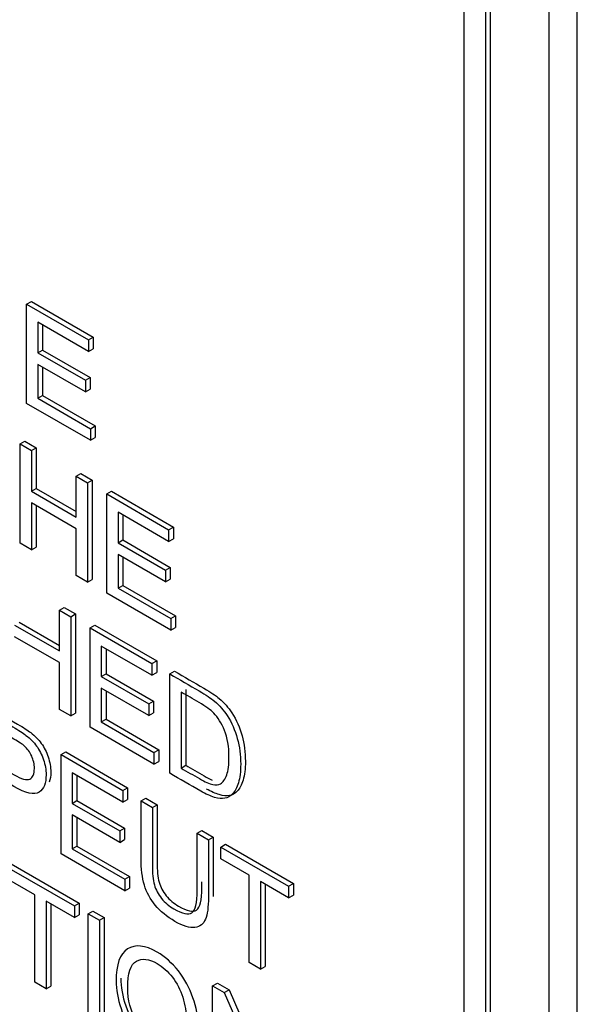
# Model space of a CAD drawing. Header units: inches. Extents: x 1 to 359, y -2 to 239.
# Tile 48 of 64: x 338.032 to 338.452, y 182.783 to 183.523. Entities that reach past the tile are written whole.
import ezdxf

# ---------------------------------------------------------------- set-up
doc = ezdxf.new("R2010")
doc.units = ezdxf.units.IN
doc.header["$MEASUREMENT"] = 0
doc.layers.add('Default', color=7, linetype='Continuous')
doc.layers.add('LAB20180', color=7, linetype='Continuous')

# ---------------------------------------------------------------- blocks, each defined once
blk = doc.blocks.new('SE1')
at = {"layer": 'LAB20180', "color": 7, "linetype": 'Continuous'}
for p, q in [((338.45179, 182.20164), (338.45179, 185.2635)), ((338.43058, 182.18939), (338.43058, 185.25125)), ((338.36659, 182.37573), (338.36659, 185.13064)), ((338.38285, 182.36634), (338.38285, 185.12125)), ((338.38638, 182.36838), (338.38638, 185.12329)), ((338.03718, 183.30934), (338.04072, 183.31138)), ((338.03718, 183.23469), (338.03718, 183.30934)), ((338.03718, 183.30934), (338.08379, 183.28243)), ((338.04072, 183.31138), (338.08733, 183.28447)), ((338.08379, 183.27368), (338.04571, 183.29567)), ((338.04571, 183.29567), (338.04571, 183.27271)), ((338.04924, 183.29363), (338.04924, 183.27475)), ((338.08379, 183.28243), (338.08733, 183.28447)), ((338.08733, 183.28447), (338.08733, 183.27572)), ((338.08379, 183.28243), (338.08379, 183.27368)), ((338.04571, 183.27271), (338.04924, 183.27475)), ((338.04571, 183.27271), (338.08138, 183.25211)), ((338.04924, 183.27475), (338.08492, 183.25415)), ((338.08379, 183.27368), (338.08733, 183.27572)), ((338.08138, 183.24332), (338.04571, 183.26391)), ((338.04571, 183.26391), (338.04571, 183.23852)), ((338.04924, 183.26187), (338.04924, 183.24056)), ((338.08138, 183.25211), (338.08492, 183.25415)), ((338.08492, 183.25415), (338.08492, 183.24536)), ((338.08138, 183.25211), (338.08138, 183.24332)), ((338.04571, 183.23852), (338.04924, 183.24056)), ((338.04924, 183.24056), (338.08884, 183.2177)), ((338.08138, 183.24332), (338.08492, 183.24536)), ((338.0853, 183.20691), (338.03718, 183.23469)), ((338.04571, 183.23852), (338.0853, 183.21566)), ((338.0853, 183.21566), (338.08884, 183.2177)), ((338.08884, 183.2177), (338.08884, 183.20895)), ((338.0853, 183.21566), (338.0853, 183.20691)), ((338.03221, 183.20425), (338.03575, 183.20629)), ((338.03221, 183.12955), (338.03221, 183.20425)), ((338.03221, 183.20425), (338.04074, 183.19933)), ((338.03575, 183.20629), (338.04427, 183.20137)), ((338.0853, 183.20691), (338.08884, 183.20895)), ((338.04074, 183.19933), (338.04427, 183.20137)), ((338.04074, 183.19933), (338.04074, 183.16866)), ((338.04427, 183.20137), (338.04427, 183.1707)), ((338.07443, 183.17987), (338.07797, 183.18191)), ((338.07443, 183.14921), (338.07443, 183.17987)), ((338.07443, 183.17987), (338.08291, 183.17497)), ((338.07797, 183.18191), (338.08645, 183.17702)), ((338.08291, 183.17497), (338.08645, 183.17702)), ((338.08291, 183.17497), (338.08291, 183.10028)), ((338.08645, 183.17702), (338.08645, 183.10232)), ((338.04074, 183.16866), (338.04427, 183.1707)), ((338.04074, 183.16866), (338.07443, 183.14921)), ((338.04427, 183.1707), (338.07443, 183.15329)), ((338.0975, 183.16655), (338.10104, 183.16859)), ((338.0975, 183.09186), (338.0975, 183.16655)), ((338.0975, 183.16655), (338.14411, 183.13964)), ((338.10104, 183.16859), (338.14765, 183.14168)), ((338.07443, 183.14041), (338.04074, 183.15987)), ((338.04074, 183.15987), (338.04074, 183.12463)), ((338.04427, 183.15783), (338.04427, 183.12667)), ((338.14411, 183.13089), (338.10602, 183.15288)), ((338.10602, 183.15288), (338.10602, 183.12993)), ((338.10956, 183.15084), (338.10956, 183.13197)), ((338.07443, 183.10518), (338.07443, 183.14041)), ((338.14411, 183.13964), (338.14765, 183.14168)), ((338.14411, 183.13964), (338.14411, 183.13089)), ((338.14765, 183.14168), (338.14765, 183.13294)), ((338.04074, 183.12463), (338.03221, 183.12955)), ((338.10602, 183.12993), (338.10956, 183.13197)), ((338.10602, 183.12993), (338.1417, 183.10933)), ((338.10956, 183.13197), (338.14524, 183.11137)), ((338.14411, 183.13089), (338.14765, 183.13294)), ((338.04074, 183.12463), (338.04427, 183.12667)), ((338.1417, 183.10053), (338.10602, 183.12113)), ((338.10602, 183.12113), (338.10602, 183.09573)), ((338.10956, 183.11909), (338.10956, 183.09778)), ((338.1417, 183.10933), (338.14524, 183.11137)), ((338.1417, 183.10933), (338.1417, 183.10053)), ((338.14524, 183.11137), (338.14524, 183.10257)), ((338.08291, 183.10028), (338.07443, 183.10518)), ((338.08291, 183.10028), (338.08645, 183.10232)), ((338.1417, 183.10053), (338.14524, 183.10257)), ((338.14562, 183.06408), (338.0975, 183.09186)), ((338.10602, 183.09573), (338.10956, 183.09778)), ((338.10602, 183.09573), (338.14562, 183.07288)), ((338.10956, 183.09778), (338.14915, 183.07492)), ((338.06187, 183.07916), (338.0654, 183.08121)), ((338.06187, 183.0485), (338.06187, 183.07916)), ((338.06187, 183.07916), (338.07035, 183.07427)), ((338.0654, 183.08121), (338.07388, 183.07631)), ((338.07035, 183.07427), (338.07388, 183.07631)), ((338.07388, 183.07631), (338.07388, 183.00162)), ((338.03166, 183.07002), (338.06187, 183.05258)), ((338.07035, 183.07427), (338.07035, 182.99958)), ((338.14562, 183.07288), (338.14915, 183.07492)), ((338.14562, 183.07288), (338.14562, 183.06408)), ((338.14915, 183.07492), (338.14915, 183.06612)), ((338.02813, 183.06798), (338.06187, 183.0485)), ((338.08493, 183.06585), (338.08847, 183.06789)), ((338.08493, 182.99115), (338.08493, 183.06585)), ((338.08493, 183.06585), (338.13154, 183.03894)), ((338.08847, 183.06789), (338.13508, 183.04098)), ((338.14562, 183.06408), (338.14915, 183.06612)), ((338.06187, 183.03971), (338.02813, 183.05919)), ((338.13154, 183.03019), (338.09341, 183.0522)), ((338.09341, 183.0522), (338.09341, 183.0292)), ((338.09695, 183.05016), (338.09695, 183.03124)), ((338.06187, 183.00447), (338.06187, 183.03971)), ((338.13154, 183.03894), (338.13508, 183.04098)), ((338.13154, 183.03894), (338.13154, 183.03019)), ((338.13508, 183.04098), (338.13508, 183.03223)), ((338.13154, 183.03019), (338.13508, 183.03223)), ((338.14489, 183.03123), (338.14842, 183.03327)), ((338.09341, 183.0292), (338.09695, 183.03124)), ((338.09341, 183.0292), (338.12909, 183.0086)), ((338.09695, 183.03124), (338.13263, 183.01064)), ((338.14489, 182.95654), (338.14489, 183.03123)), ((338.12909, 182.99985), (338.09341, 183.02045)), ((338.09341, 183.02045), (338.09341, 182.99505)), ((338.09695, 183.01841), (338.09695, 182.9971)), ((338.15341, 183.01757), (338.15341, 182.96042)), ((338.15694, 183.01961), (338.15694, 182.96246)), ((338.12909, 183.0086), (338.13263, 183.01064)), ((338.13263, 183.01064), (338.13263, 183.00189)), ((338.07035, 182.99958), (338.06187, 183.00447)), ((338.12909, 183.0086), (338.12909, 182.99985)), ((338.12909, 182.99985), (338.13263, 183.00189)), ((338.07035, 182.99958), (338.07388, 183.00162)), ((338.09341, 182.99505), (338.09695, 182.9971)), ((338.09341, 182.99505), (338.13305, 182.97217)), ((338.09695, 182.9971), (338.13659, 182.97421)), ((338.13305, 182.96337), (338.08493, 182.99115)), ((338.06307, 182.97051), (338.06661, 182.97255)), ((338.06661, 182.97255), (338.11322, 182.94564)), ((338.13305, 182.97217), (338.13659, 182.97421)), ((338.13305, 182.97217), (338.13305, 182.96337)), ((338.13659, 182.97421), (338.13659, 182.96541)), ((338.06307, 182.89582), (338.06307, 182.97051)), ((338.06307, 182.97051), (338.10968, 182.9436)), ((338.13305, 182.96337), (338.13659, 182.96541)), ((338.15341, 182.96042), (338.15694, 182.96246)), ((338.10968, 182.9348), (338.07155, 182.95682)), ((338.07155, 182.95682), (338.07155, 182.93386)), ((338.07509, 182.95478), (338.07509, 182.9359)), ((338.10968, 182.9436), (338.11322, 182.94564)), ((338.10968, 182.9436), (338.10968, 182.9348)), ((338.11322, 182.94564), (338.11322, 182.93684)), ((338.07155, 182.93386), (338.07509, 182.9359)), ((338.07509, 182.9359), (338.11076, 182.9153)), ((338.10968, 182.9348), (338.11322, 182.93684)), ((338.12332, 182.93572), (338.12686, 182.93776)), ((338.12332, 182.93572), (338.13185, 182.9308)), ((338.12686, 182.93776), (338.13538, 182.93284)), ((338.07155, 182.93386), (338.10723, 182.91326)), ((338.13185, 182.9308), (338.13538, 182.93284)), ((338.10723, 182.90451), (338.07155, 182.92511)), ((338.07155, 182.92511), (338.07155, 182.89967)), ((338.07509, 182.92307), (338.07509, 182.90171)), ((338.10723, 182.91326), (338.11076, 182.9153)), ((338.10723, 182.91326), (338.10723, 182.90451)), ((338.11076, 182.9153), (338.11076, 182.90655)), ((338.16554, 182.91134), (338.16908, 182.91339)), ((338.16908, 182.91339), (338.17756, 182.90849)), ((338.10723, 182.90451), (338.11076, 182.90655)), ((338.16554, 182.91134), (338.17402, 182.90645)), ((338.17402, 182.90645), (338.17756, 182.90849)), ((338.07155, 182.89967), (338.07509, 182.90171)), ((338.07155, 182.89967), (338.11119, 182.87678)), ((338.07509, 182.90171), (338.11472, 182.87882)), ((338.18345, 182.90101), (338.18698, 182.90305)), ((338.18345, 182.89221), (338.18345, 182.90101)), ((338.18345, 182.90101), (338.23445, 182.87156)), ((338.18698, 182.90305), (338.23798, 182.8736)), ((338.11119, 182.86804), (338.06307, 182.89582)), ((338.20471, 182.87994), (338.18345, 182.89221)), ((338.02208, 182.88621), (338.07312, 182.85674)), ((338.02561, 182.88826), (338.07666, 182.85879)), ((338.04334, 182.86514), (338.02208, 182.87742)), ((338.11119, 182.87678), (338.11472, 182.87882)), ((338.11119, 182.87678), (338.11119, 182.86804)), ((338.11472, 182.87882), (338.11472, 182.87008)), ((338.20471, 182.81404), (338.20471, 182.87994)), ((338.11119, 182.86804), (338.11472, 182.87008)), ((338.23445, 182.86277), (338.21323, 182.87502)), ((338.21323, 182.87502), (338.21323, 182.80912)), ((338.21677, 182.87298), (338.21677, 182.81116)), ((338.23445, 182.87156), (338.23798, 182.8736)), ((338.23445, 182.87156), (338.23445, 182.86277)), ((338.23798, 182.8736), (338.23798, 182.86481)), ((338.04334, 182.79925), (338.04334, 182.86514)), ((338.23445, 182.86277), (338.23798, 182.86481)), ((338.07312, 182.84795), (338.05186, 182.86022)), ((338.05186, 182.86022), (338.05186, 182.79433)), ((338.0554, 182.85818), (338.0554, 182.79637)), ((338.07312, 182.85674), (338.07666, 182.85879)), ((338.07312, 182.85674), (338.07312, 182.84795)), ((338.07666, 182.85879), (338.07666, 182.84999)), ((338.07312, 182.84795), (338.07666, 182.84999)), ((338.08341, 182.85081), (338.08694, 182.85285)), ((338.08341, 182.77611), (338.08341, 182.85081)), ((338.08341, 182.85081), (338.09193, 182.84589)), ((338.08694, 182.85285), (338.09546, 182.84793)), ((338.09193, 182.84589), (338.09546, 182.84793)), ((338.09546, 182.84793), (338.09546, 182.77323)), ((338.09193, 182.84589), (338.09193, 182.77119)), ((338.21323, 182.80912), (338.20471, 182.81404)), ((338.21323, 182.80912), (338.21677, 182.81116)), ((338.05186, 182.79433), (338.04334, 182.79925)), ((338.05186, 182.79433), (338.0554, 182.79637)), ((338.17723, 182.79664), (338.18076, 182.79868)), ((338.17723, 182.72195), (338.17723, 182.79664)), ((338.17723, 182.79664), (338.18601, 182.79157)), ((338.18076, 182.79868), (338.18954, 182.79361)), ((338.18601, 182.79157), (338.18954, 182.79361)), ((338.18601, 182.79157), (338.22022, 182.71307)), ((338.18954, 182.79361), (338.22022, 182.72323))]:
    blk.add_line(p, q, dxfattribs=at)
for points, knots in [([(338.14842, 183.03327), (338.15584, 183.02899), (338.16326, 183.02471), (338.17067, 183.02043), (338.17571, 183.01752), (338.17958, 183.01494), (338.18221, 183.01268), (338.1859, 183.0095), (338.18905, 183.00594), (338.19167, 183.00189), (338.19509, 182.99661), (338.19766, 182.99083), (338.19934, 182.9847), (338.20103, 182.97851), (338.20187, 182.9721), (338.20187, 182.95977), (338.20131, 182.95508), (338.19899, 182.94767), (338.19753, 182.94489), (338.19572, 182.94305), (338.19393, 182.94123), (338.19198, 182.94009), (338.18987, 182.93967), (338.18773, 182.93924), (338.18513, 182.93952), (338.18212, 182.94042), (338.17931, 182.94125), (338.17615, 182.94264), (338.17257, 182.94464)], [0, 0, 0, 0, 0.1503604, 0.1503604, 0.1503604, 0.2287303, 0.2287303, 0.2287303, 0.3005102, 0.3005102, 0.3005102, 0.3924652, 0.3924652, 0.3924652, 0.4899274, 0.4899274, 0.5741992, 0.5741992, 0.658471, 0.658471, 0.658471, 0.714696, 0.714696, 0.714696, 0.7717054, 0.7717054, 0.7717054, 0.8373687, 0.8373687, 0.8373687, 0.8373687]), ([(338.14489, 183.03123), (338.1523, 183.02695), (338.15972, 183.02267), (338.16714, 183.01839), (338.17217, 183.01548), (338.17605, 183.0129), (338.17867, 183.01063), (338.18236, 183.00746), (338.18551, 183.0039), (338.18814, 182.99985), (338.19156, 182.99457), (338.19412, 182.98879), (338.1958, 182.98266), (338.19749, 182.97647), (338.19834, 182.97006), (338.19834, 182.95773), (338.19778, 182.95304), (338.19546, 182.94563), (338.19399, 182.94285), (338.19218, 182.94101), (338.19039, 182.93919), (338.18844, 182.93805), (338.18633, 182.93763), (338.18419, 182.9372), (338.1816, 182.93748), (338.17858, 182.93838), (338.17556, 182.93927), (338.17213, 182.94081), (338.16821, 182.94307), (338.16044, 182.94756), (338.15266, 182.95205), (338.14489, 182.95654)], [0, 0, 0, 0, 0.15036, 0.15036, 0.15036, 0.22873, 0.22873, 0.22873, 0.30051, 0.30051, 0.30051, 0.392465, 0.392465, 0.392465, 0.489927, 0.489927, 0.574199, 0.574199, 0.658471, 0.658471, 0.658471, 0.714696, 0.714696, 0.714696, 0.771705, 0.771705, 0.771705, 0.842381, 0.842381, 0.842381, 1, 1, 1, 1]), ([(338.15341, 182.96042), (338.15801, 182.95776), (338.16262, 182.9551), (338.16722, 182.95244), (338.17148, 182.94998), (338.17484, 182.94849), (338.17725, 182.94799), (338.1797, 182.94749), (338.18164, 182.94764), (338.18306, 182.94851), (338.18507, 182.94975), (338.18668, 182.95194), (338.18784, 182.95525), (338.18898, 182.9585), (338.18952, 182.96303), (338.18952, 182.97649), (338.18844, 182.98313), (338.1862, 182.98864), (338.18398, 182.99411), (338.18125, 182.99851), (338.17807, 183.00179), (338.1758, 183.00413), (338.17209, 183.00673), (338.16701, 183.00971), (338.16247, 183.01238), (338.15794, 183.01495), (338.15341, 183.01757)], [0, 0, 0, 0, 0.131505, 0.131505, 0.131505, 0.227953, 0.227953, 0.227953, 0.292471, 0.292471, 0.292471, 0.383731, 0.383731, 0.383731, 0.499097, 0.499097, 0.657978, 0.657978, 0.657978, 0.764008, 0.764008, 0.764008, 0.870543, 0.870543, 0.870543, 1, 1, 1, 1]), ([(338.00247, 183.00549), (338.01061, 183.0008), (338.01874, 182.9961), (338.02688, 182.9914), (338.03118, 182.98892), (338.03445, 182.98678), (338.03669, 182.98499), (338.03986, 182.98246), (338.04254, 182.97983), (338.04469, 182.97689), (338.04687, 182.97393), (338.04857, 182.97053), (338.04986, 182.96671), (338.05118, 182.9628), (338.05184, 182.95905), (338.05184, 182.94901), (338.05007, 182.94462), (338.04659, 182.94226), (338.04306, 182.93987), (338.03673, 182.94134), (338.02757, 182.94663), (338.02204, 182.94982), (338.01652, 182.95301), (338.011, 182.9562)], [0, 0, 0, 0, 0.216971, 0.216971, 0.216971, 0.304522, 0.304522, 0.304522, 0.381097, 0.381097, 0.381097, 0.453965, 0.453965, 0.453965, 0.533539, 0.533539, 0.671179, 0.671179, 0.671179, 0.852672, 0.852672, 0.852672, 1, 1, 1, 1]), ([(338.00601, 183.00753), (338.01414, 183.00284), (338.02228, 182.99814), (338.03041, 182.99345), (338.03472, 182.99096), (338.03799, 182.98882), (338.04023, 182.98703), (338.04339, 182.9845), (338.04608, 182.98187), (338.04823, 182.97893), (338.0504, 182.97598), (338.0521, 182.97257), (338.05339, 182.96875), (338.05471, 182.96485), (338.05537, 182.96109), (338.05537, 182.95444), (338.05499, 182.95189), (338.05422, 182.94977)], [0, 0, 0, 0, 0.2169707, 0.2169707, 0.2169707, 0.3045216, 0.3045216, 0.3045216, 0.3810968, 0.3810968, 0.3810968, 0.4539655, 0.4539655, 0.4539655, 0.5335387, 0.5335387, 0.5980366, 0.5980366, 0.5980366, 0.5980366]), ([(338.011, 182.96499), (338.01658, 182.96177), (338.02216, 182.95855), (338.02774, 182.95533), (338.03329, 182.95212), (338.03721, 182.95105), (338.04185, 182.95314), (338.04302, 182.9558), (338.04302, 182.9633), (338.04233, 182.96638), (338.04099, 182.96939), (338.03965, 182.97243), (338.03781, 182.97491), (338.03557, 182.97694), (338.03412, 182.97827), (338.03144, 182.97997), (338.02757, 182.98221), (338.02204, 182.9854), (338.01652, 182.98859), (338.011, 182.99178)], [0, 0, 0, 0, 0.215563, 0.215563, 0.215563, 0.355571, 0.355571, 0.495578, 0.495578, 0.59581, 0.59581, 0.59581, 0.683087, 0.683087, 0.683087, 0.786632, 0.786632, 0.786632, 1, 1, 1, 1]), ([(338.15694, 182.96246), (338.16155, 182.9598), (338.16615, 182.95714), (338.17076, 182.95448), (338.17301, 182.95318), (338.17501, 182.95215), (338.17675, 182.9514)], [0, 0, 0, 0, 0.1315052, 0.1315052, 0.1315052, 0.1825055, 0.1825055, 0.1825055, 0.1825055]), ([(338.17402, 182.90645), (338.17402, 182.89207), (338.17402, 182.87769), (338.17402, 182.86331), (338.17402, 182.85581), (338.17333, 182.85024), (338.17183, 182.84669), (338.17033, 182.84315), (338.16774, 182.84105), (338.16391, 182.84053), (338.16006, 182.84), (338.15504, 182.84147), (338.14282, 182.84853), (338.13787, 182.85258), (338.13404, 182.85723), (338.1302, 182.86189), (338.12746, 182.86689), (338.12582, 182.87241), (338.12418, 182.87795), (338.12332, 182.88468), (338.12332, 182.89258), (338.12332, 182.90696), (338.12332, 182.92134), (338.12332, 182.93572)], [0, 0, 0, 0, 0.229399, 0.229399, 0.229399, 0.32602, 0.32602, 0.32602, 0.402375, 0.402375, 0.402375, 0.498845, 0.498845, 0.592634, 0.592634, 0.592634, 0.669183, 0.669183, 0.669183, 0.770619, 0.770619, 0.770619, 1, 1, 1, 1]), ([(338.13185, 182.9308), (338.13185, 182.91644), (338.13185, 182.90208), (338.13185, 182.88771), (338.13185, 182.88125), (338.13236, 182.87619), (338.13443, 182.86883), (338.13624, 182.86545), (338.13877, 182.8623), (338.1413, 182.85916), (338.14441, 182.85656), (338.1544, 182.85079), (338.15887, 182.84985), (338.16154, 182.85159), (338.16423, 182.85334), (338.16554, 182.85892), (338.16554, 182.86826), (338.16554, 182.88262), (338.16554, 182.89698), (338.16554, 182.91134)], [0, 0, 0, 0, 0.272425, 0.272425, 0.272425, 0.3487, 0.3487, 0.424974, 0.424974, 0.424974, 0.489634, 0.489634, 0.601458, 0.601458, 0.601458, 0.727547, 0.727547, 0.727547, 1, 1, 1, 1]), ([(338.13538, 182.93284), (338.13538, 182.91848), (338.13538, 182.90412), (338.13538, 182.88976), (338.13538, 182.8833), (338.1359, 182.87823), (338.13796, 182.87087), (338.13977, 182.86749), (338.14231, 182.86434), (338.14483, 182.8612), (338.14795, 182.8586), (338.15793, 182.85283), (338.16241, 182.85189), (338.16508, 182.85363), (338.16777, 182.85538), (338.16908, 182.86096), (338.16908, 182.8703), (338.16908, 182.87179), (338.16908, 182.87327), (338.16908, 182.87476)], [0, 0, 0, 0, 0.2724253, 0.2724253, 0.2724253, 0.3486998, 0.3486998, 0.4249744, 0.4249744, 0.4249744, 0.4896343, 0.4896343, 0.601458, 0.601458, 0.601458, 0.7275465, 0.7275465, 0.7275465, 0.7557632, 0.7557632, 0.7557632, 0.7557632]), ([(338.17756, 182.90849), (338.17756, 182.89411), (338.17756, 182.87973), (338.17756, 182.86536), (338.17756, 182.86483), (338.17755, 182.86431), (338.17755, 182.86379)], [0, 0, 0, 0, 0.2293989, 0.2293989, 0.2293989, 0.2362238, 0.2362238, 0.2362238, 0.2362238]), ([(338.10454, 182.80024), (338.10454, 182.81261), (338.10742, 182.82064), (338.11315, 182.82434), (338.11889, 182.82806), (338.12632, 182.82723), (338.14134, 182.81855), (338.14672, 182.81381), (338.15627, 182.80173), (338.15988, 182.79502), (338.16242, 182.78769), (338.16495, 182.78039), (338.16617, 182.77301), (338.16617, 182.75795), (338.16483, 182.75196), (338.15958, 182.74307), (338.15584, 182.74071), (338.15102, 182.74046), (338.14615, 182.74021), (338.14095, 182.74165), (338.12928, 182.74838), (338.12386, 182.7532), (338.11431, 182.76548), (338.11069, 182.77219), (338.10824, 182.77952), (338.10581, 182.78677), (338.10454, 182.79368), (338.10454, 182.80024)], [0, 0, 0, 0, 0.133484, 0.133484, 0.133484, 0.256502, 0.256502, 0.33696, 0.33696, 0.417418, 0.417418, 0.417418, 0.501976, 0.501976, 0.588225, 0.588225, 0.674475, 0.674475, 0.674475, 0.751467, 0.751467, 0.834973, 0.834973, 0.91848, 0.91848, 0.91848, 1, 1, 1, 1]), ([(338.11332, 182.79497), (338.11332, 182.78598), (338.11543, 182.7777), (338.12378, 182.76255), (338.12898, 182.75696), (338.14172, 182.7496), (338.14702, 182.74918), (338.15115, 182.75201), (338.15526, 182.75483), (338.15735, 182.76101), (338.15735, 182.77666), (338.15648, 182.78247), (338.15472, 182.78802), (338.15295, 182.79358), (338.15033, 182.79855), (338.14693, 182.803), (338.1435, 182.80749), (338.1397, 182.8109), (338.13544, 182.81341), (338.12942, 182.81696), (338.12421, 182.81746), (338.11986, 182.8152), (338.11549, 182.81293), (338.11332, 182.80615), (338.11332, 182.79497)], [0, 0, 0, 0, 0.119188, 0.119188, 0.238375, 0.238375, 0.359185, 0.359185, 0.359185, 0.4976, 0.4976, 0.585095, 0.585095, 0.585095, 0.663975, 0.663975, 0.663975, 0.742633, 0.742633, 0.742633, 0.854562, 0.854562, 0.854562, 1, 1, 1, 1]), ([(338.10807, 182.80228), (338.10807, 182.79572), (338.10935, 182.78881), (338.11178, 182.78156), (338.11423, 182.77423), (338.11784, 182.76752), (338.12642, 182.7565), (338.13063, 182.75245), (338.13525, 182.74923)], [0, 0, 0, 0, 0.0815203, 0.0815203, 0.0815203, 0.1650268, 0.1650268, 0.2314849, 0.2314849, 0.2314849, 0.2314849])]:
    blk.add_open_spline(points, degree=3, knots=knots, dxfattribs=at)

msp = doc.modelspace()

# ---------------------------------------------------------------- block references
at = {"layer": 'Default'}
msp.add_blockref('SE1', (0, 0), dxfattribs=at)

doc.saveas('drawing.dxf')
